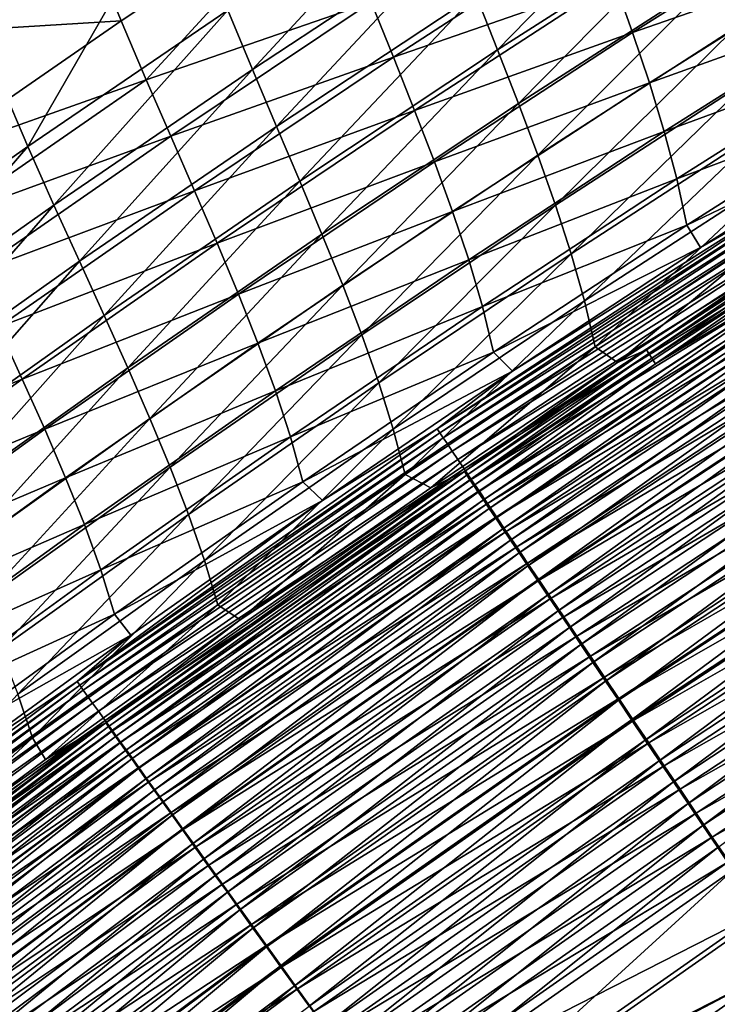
# Model space of a CAD drawing. Header units: metres. Extents: x 0 to 1400, y -1400 to 0.
# Tile 148 of 256: x 457 to 498, y -278 to -220. Entities that reach past the tile are written whole.
import ezdxf

# ---------------------------------------------------------------- set-up
doc = ezdxf.new("R2010")
doc.units = ezdxf.units.M

msp = doc.modelspace()

# ---------------------------------------------------------------- linework, layer by layer
at = {"layer": 'None'}
for points in [[(463.069763, -204.13765, -88.107979), (450.859802, -212.358688, -88.101669), (453.889862, -220.25209, -143.941757)], [(463.069763, -204.13765, -88.107979), (453.889862, -220.25209, -143.941757), (465.868866, -212.138519, -143.952957)], [(497.526428, -217.501099, -311.844604), (498.588715, -220.571426, -339.839539), (509.325378, -210.177872, -311.854584)], [(483.346497, -218.600266, -255.84642), (484.6297, -221.862457, -283.838196), (495.186676, -211.033493, -255.858521)], [(484.6297, -221.862457, -283.838196), (496.385986, -214.324936, -283.850098), (495.186676, -211.033493, -255.858521)], [(480.669098, -211.696625, -199.882828), (468.77063, -219.524109, -199.870178), (470.214478, -223.005554, -227.847122)], [(482.02002, -215.214554, -227.860458), (480.669098, -211.696625, -199.882828), (470.214478, -223.005554, -227.847122)], [(453.889862, -220.25209, -143.941757), (456.995544, -227.546829, -199.856125), (465.868866, -212.138519, -143.952957)], [(456.995544, -227.546829, -199.856125), (468.77063, -219.524109, -199.870178), (465.868866, -212.138519, -143.952957)], [(459.513763, -212.81749, -144.387238), (474.446442, -212.186417, -200.292526), (462.487701, -220.15509, -200.280197)], [(462.487701, -220.15509, -200.280197), (474.446442, -212.186417, -200.292526), (463.964813, -223.613083, -228.245346)], [(463.964813, -223.613083, -228.245346), (474.446442, -212.186417, -200.292526), (477.186432, -219.049866, -256.233551)], [(444.365784, -213.237915, -88.557144), (459.513763, -212.81749, -144.387238), (447.479797, -221.077103, -144.376114)], [(447.479797, -221.077103, -144.376114), (459.513763, -212.81749, -144.387238), (462.487701, -220.15509, -200.280197)], [(504.361603, -213.411346, -340.199463), (492.57373, -220.836273, -340.190582), (491.485504, -217.782425, -312.210541)], [(504.361603, -213.411346, -340.199463), (505.275696, -216.39743, -368.170105), (492.57373, -220.836273, -340.190582)], [(496.385986, -214.324936, -283.850098), (484.6297, -221.862457, -283.838196), (485.85083, -225.009872, -311.833252)], [(497.526428, -217.501099, -311.844604), (496.385986, -214.324936, -283.850098), (485.85083, -225.009872, -311.833252)], [(478.49884, -222.292496, -284.215485), (477.186432, -219.049866, -256.233551), (490.318207, -214.622528, -284.227051)], [(490.318207, -214.622528, -284.227051), (491.485504, -217.782425, -312.210541), (478.49884, -222.292496, -284.215485)], [(482.02002, -215.214554, -227.860458), (470.214478, -223.005554, -227.847122), (471.629425, -226.356766, -255.83284)], [(483.346497, -218.600266, -255.84642), (482.02002, -215.214554, -227.860458), (471.629425, -226.356766, -255.83284)], [(505.275696, -216.39743, -368.170105), (493.563721, -223.793274, -368.161987), (492.57373, -220.836273, -340.190582)], [(505.275696, -216.39743, -368.170105), (506.07428, -219.297348, -396.12912), (493.563721, -223.793274, -368.161987)], [(491.485504, -217.782425, -312.210541), (479.748077, -225.420502, -312.199493), (478.49884, -222.292496, -284.215485)], [(491.485504, -217.782425, -312.210541), (492.57373, -220.836273, -340.190582), (479.748077, -225.420502, -312.199493)], [(485.85083, -225.009872, -311.833252), (486.991089, -228.051331, -339.829071), (497.526428, -217.501099, -311.844604)], [(486.991089, -228.051331, -339.829071), (498.588715, -220.571426, -339.839539), (497.526428, -217.501099, -311.844604)], [(471.629425, -226.356766, -255.83284), (472.997284, -229.585754, -283.824799), (483.346497, -218.600266, -255.84642)], [(472.997284, -229.585754, -283.824799), (484.6297, -221.862457, -283.838196), (483.346497, -218.600266, -255.84642)], [(468.77063, -219.524109, -199.870178), (456.995544, -227.546829, -199.856125), (458.533051, -230.987381, -227.832291)], [(470.214478, -223.005554, -227.847122), (468.77063, -219.524109, -199.870178), (458.533051, -230.987381, -227.832291)], [(463.964813, -223.613083, -228.245346), (477.186432, -219.049866, -256.233551), (465.411407, -226.941208, -256.220245)], [(465.411407, -226.941208, -256.220245), (477.186432, -219.049866, -256.233551), (478.49884, -222.292496, -284.215485)], [(506.07428, -219.297348, -396.12912), (494.436371, -226.66275, -396.121887), (493.563721, -223.793274, -368.161987)], [(494.436371, -226.66275, -396.121887), (506.07428, -219.297348, -396.12912), (506.737946, -222.12178, -424.08255)], [(447.479797, -221.077103, -144.376114), (462.487701, -220.15509, -200.280197), (450.659882, -228.317886, -200.266312)], [(450.659882, -228.317886, -200.266312), (462.487701, -220.15509, -200.280197), (463.964813, -223.613083, -228.245346)], [(445.346222, -235.761826, -199.840591), (456.995544, -227.546829, -199.856125), (453.889862, -220.25209, -143.941757)], [(498.588715, -220.571426, -339.839539), (486.991089, -228.051331, -339.829071), (488.03183, -230.995697, -367.824158)], [(499.553497, -223.545471, -367.833344), (498.588715, -220.571426, -339.839539), (488.03183, -230.995697, -367.824158)], [(492.57373, -220.836273, -340.190582), (480.915558, -228.442444, -340.180267), (479.748077, -225.420502, -312.199493)], [(492.57373, -220.836273, -340.190582), (493.563721, -223.793274, -368.161987), (480.915558, -228.442444, -340.180267)], [(484.6297, -221.862457, -283.838196), (472.997284, -229.585754, -283.824799), (474.299896, -232.700623, -311.820435)], [(485.85083, -225.009872, -311.833252), (484.6297, -221.862457, -283.838196), (474.299896, -232.700623, -311.820435)], [(466.809601, -230.147491, -284.202332), (465.411407, -226.941208, -256.220245), (478.49884, -222.292496, -284.215485)], [(478.49884, -222.292496, -284.215485), (479.748077, -225.420502, -312.199493), (466.809601, -230.147491, -284.202332)], [(495.172791, -229.454865, -424.076508), (494.436371, -226.66275, -396.121887), (506.737946, -222.12178, -424.08255)], [(506.737946, -222.12178, -424.08255), (507.247375, -224.881668, -452.038696), (495.172791, -229.454865, -424.076508)], [(470.214478, -223.005554, -227.847122), (458.533051, -230.987381, -227.832291), (460.037079, -234.29982, -255.817734)], [(471.629425, -226.356766, -255.83284), (470.214478, -223.005554, -227.847122), (460.037079, -234.29982, -255.817734)], [(450.659882, -228.317886, -200.266312), (463.964813, -223.613083, -228.245346), (452.231659, -231.731934, -228.230682)], [(452.231659, -231.731934, -228.230682), (463.964813, -223.613083, -228.245346), (465.411407, -226.941208, -256.220245)], [(488.03183, -230.995697, -367.824158), (488.954315, -233.851929, -395.81778), (499.553497, -223.545471, -367.833344)], [(488.954315, -233.851929, -395.81778), (500.401581, -226.432831, -395.825256), (499.553497, -223.545471, -367.833344)], [(493.563721, -223.793274, -368.161987), (481.982666, -231.366882, -368.152618), (480.915558, -228.442444, -340.180267)], [(493.563721, -223.793274, -368.161987), (494.436371, -226.66275, -396.121887), (481.982666, -231.366882, -368.152618)], [(474.299896, -232.700623, -311.820435), (475.519226, -235.709503, -339.817261), (485.85083, -225.009872, -311.833252)], [(475.519226, -235.709503, -339.817261), (486.991089, -228.051331, -339.829071), (485.85083, -225.009872, -311.833252)], [(507.247375, -224.881668, -452.038696), (495.754211, -232.179916, -452.034363), (495.172791, -229.454865, -424.076508)], [(495.754211, -232.179916, -452.034363), (507.247375, -224.881668, -452.038696), (507.527435, -226.515747, -468.807129)], [(479.748077, -225.420502, -312.199493), (468.141449, -233.239868, -312.186859), (466.809601, -230.147491, -284.202332)], [(479.748077, -225.420502, -312.199493), (480.915558, -228.442444, -340.180267), (468.141449, -233.239868, -312.186859)], [(460.037079, -234.29982, -255.817734), (461.490234, -237.491501, -283.809875), (471.629425, -226.356766, -255.83284)], [(461.490234, -237.491501, -283.809875), (472.997284, -229.585754, -283.824799), (471.629425, -226.356766, -255.83284)], [(500.401581, -226.432831, -395.825256), (488.954315, -233.851929, -395.81778), (489.739929, -236.628677, -423.805847)], [(501.113647, -229.242783, -423.81131), (500.401581, -226.432831, -395.825256), (489.739929, -236.628677, -423.805847)], [(496.563568, -233.491287, -468.792145), (495.754211, -232.179916, -452.034363), (507.527435, -226.515747, -468.807129)], [(502.693939, -229.938934, -470.538513), (496.563568, -233.491287, -468.792145), (507.527435, -226.515747, -468.807129)], [(453.768311, -235.01825, -256.205261), (452.231659, -231.731934, -228.230682), (465.411407, -226.941208, -256.220245)], [(453.768311, -235.01825, -256.205261), (465.411407, -226.941208, -256.220245), (466.809601, -230.147491, -284.202332)], [(494.436371, -226.66275, -396.121887), (482.930939, -234.202576, -396.113647), (481.982666, -231.366882, -368.152618)], [(482.930939, -234.202576, -396.113647), (494.436371, -226.66275, -396.121887), (495.172791, -229.454865, -424.076508)], [(456.995544, -227.546829, -199.856125), (445.346222, -235.761826, -199.840591), (446.977966, -239.156876, -227.815918)], [(458.533051, -230.987381, -227.832291), (456.995544, -227.546829, -199.856125), (446.977966, -239.156876, -227.815918)], [(486.991089, -228.051331, -339.829071), (475.519226, -235.709503, -339.817261), (476.637146, -238.620575, -367.813751)], [(488.03183, -230.995697, -367.824158), (486.991089, -228.051331, -339.829071), (476.637146, -238.620575, -367.813751)], [(480.915558, -228.442444, -340.180267), (469.389069, -236.226288, -340.168488), (468.141449, -233.239868, -312.186859)], [(480.915558, -228.442444, -340.180267), (481.982666, -231.366882, -368.152618), (469.389069, -236.226288, -340.168488)], [(483.742126, -236.959015, -424.069702), (482.930939, -234.202576, -396.113647), (495.172791, -229.454865, -424.076508)], [(495.172791, -229.454865, -424.076508), (495.754211, -232.179916, -452.034363), (483.742126, -236.959015, -424.069702)], [(489.739929, -236.628677, -423.805847), (490.369995, -239.334183, -451.780792), (501.113647, -229.242783, -423.81131)], [(490.369995, -239.334183, -451.780792), (501.670563, -231.984283, -451.783997), (501.113647, -229.242783, -423.81131)], [(472.997284, -229.585754, -283.824799), (461.490234, -237.491501, -283.809875), (462.875122, -240.569809, -311.806152)], [(474.299896, -232.700623, -311.820435), (472.997284, -229.585754, -283.824799), (462.875122, -240.569809, -311.806152)], [(485.500854, -240.770325, -468.778259), (502.693939, -229.938934, -470.538513), (481.083313, -244.166046, -470.513611)], [(481.083313, -244.166046, -470.513611), (502.693939, -229.938934, -470.538513), (502.841309, -230.172165, -472.2742)], [(485.500854, -240.770325, -468.778259), (496.563568, -233.491287, -468.792145), (502.693939, -229.938934, -470.538513)], [(455.252747, -238.184219, -284.1875), (453.768311, -235.01825, -256.205261), (466.809601, -230.147491, -284.202332)], [(466.809601, -230.147491, -284.202332), (468.141449, -233.239868, -312.186859), (455.252747, -238.184219, -284.1875)], [(502.841309, -230.172165, -472.2742), (481.236938, -244.394058, -472.250366), (481.083313, -244.166046, -470.513611)], [(503.031647, -230.473495, -473.99826), (481.236938, -244.394058, -472.250366), (502.841309, -230.172165, -472.2742)], [(503.031647, -230.473495, -473.99826), (481.435577, -244.68895, -473.975494), (481.236938, -244.394058, -472.250366)], [(503.264404, -230.84201, -475.70636), (481.435577, -244.68895, -473.975494), (503.031647, -230.473495, -473.99826)], [(458.533051, -230.987381, -227.832291), (446.977966, -239.156876, -227.815918), (448.571594, -242.426102, -255.801071)], [(460.037079, -234.29982, -255.817734), (458.533051, -230.987381, -227.832291), (448.571594, -242.426102, -255.801071)], [(476.637146, -238.620575, -367.813751), (477.635681, -241.442154, -395.809174), (488.03183, -230.995697, -367.824158)], [(477.635681, -241.442154, -395.809174), (488.954315, -233.851929, -395.81778), (488.03183, -230.995697, -367.824158)], [(503.264404, -230.84201, -475.70636), (481.678619, -245.04982, -475.684692), (481.435577, -244.68895, -473.975494)], [(503.539001, -231.27681, -477.394104), (481.678619, -245.04982, -475.684692), (503.264404, -230.84201, -475.70636)], [(481.982666, -231.366882, -368.152618), (470.534485, -239.114639, -368.141998), (469.389069, -236.226288, -340.168488)], [(481.982666, -231.366882, -368.152618), (482.930939, -234.202576, -396.113647), (470.534485, -239.114639, -368.141998)], [(503.539001, -231.27681, -477.394104), (481.965485, -245.4758, -477.373596), (481.678619, -245.04982, -475.684692)], [(503.854889, -231.777008, -479.057159), (481.965485, -245.4758, -477.373596), (503.539001, -231.27681, -477.394104)], [(503.854889, -231.777008, -479.057159), (482.295563, -245.965988, -479.037811), (481.965485, -245.4758, -477.373596)], [(504.211456, -232.34166, -480.691223), (482.295563, -245.965988, -479.037811), (503.854889, -231.777008, -479.057159)], [(504.211456, -232.34166, -480.691223), (482.668274, -246.519501, -480.673035), (482.295563, -245.965988, -479.037811)], [(504.608154, -232.969894, -482.291901), (482.668274, -246.519501, -480.673035), (504.211456, -232.34166, -480.691223)], [(495.754211, -232.179916, -452.034363), (484.39801, -239.64595, -452.029541), (483.742126, -236.959015, -424.069702)], [(484.39801, -239.64595, -452.029541), (495.754211, -232.179916, -452.034363), (496.563568, -233.491287, -468.792145)], [(490.369995, -239.334183, -451.780792), (491.673431, -240.256882, -468.522766), (501.670563, -231.984283, -451.783997)], [(491.673431, -240.256882, -468.522766), (502.44751, -233.261887, -468.535736), (501.670563, -231.984283, -451.783997)], [(462.875122, -240.569809, -311.806152), (464.174377, -243.542206, -339.804047), (474.299896, -232.700623, -311.820435)], [(464.174377, -243.542206, -339.804047), (475.519226, -235.709503, -339.817261), (474.299896, -232.700623, -311.820435)], [(502.44751, -233.261887, -468.535736), (493.380524, -239.515991, -470.126221), (504.187012, -232.513535, -470.138214)], [(504.187012, -232.513535, -470.138214), (493.380524, -239.515991, -470.126221), (493.519165, -239.728394, -471.725464)], [(504.187012, -232.513535, -470.138214), (493.519165, -239.728394, -471.725464), (504.322754, -232.728333, -471.736969)], [(504.322754, -232.728333, -471.736969), (493.519165, -239.728394, -471.725464), (493.698364, -240.002945, -473.314026)], [(493.698364, -240.002945, -473.314026), (504.498077, -233.005844, -473.324982), (504.322754, -232.728333, -471.736969)], [(468.141449, -233.239868, -312.186859), (456.667786, -241.237122, -312.172607), (455.252747, -238.184219, -284.1875)], [(468.141449, -233.239868, -312.186859), (469.389069, -236.226288, -340.168488), (456.667786, -241.237122, -312.172607)], [(504.608154, -232.969894, -482.291901), (483.082977, -247.135437, -482.274902), (482.668274, -246.519501, -480.673035)], [(505.044312, -233.660614, -483.855133), (483.082977, -247.135437, -482.274902), (504.608154, -232.969894, -482.291901)], [(485.500854, -240.770325, -468.778259), (484.39801, -239.64595, -452.029541), (496.563568, -233.491287, -468.792145)], [(502.44751, -233.261887, -468.535736), (491.673431, -240.256882, -468.522766), (493.380524, -239.515991, -470.126221)], [(493.917542, -240.338852, -474.887848), (504.498077, -233.005844, -473.324982), (493.698364, -240.002945, -473.314026)], [(504.498077, -233.005844, -473.324982), (493.917542, -240.338852, -474.887848), (504.712524, -233.345245, -474.898285)], [(504.712524, -233.345245, -474.898285), (493.917542, -240.338852, -474.887848), (504.965485, -233.745697, -476.45285)], [(488.954315, -233.851929, -395.81778), (477.635681, -241.442154, -395.809174), (478.496826, -244.18219, -423.799469)], [(489.739929, -236.628677, -423.805847), (488.954315, -233.851929, -395.81778), (478.496826, -244.18219, -423.799469)], [(505.044312, -233.660614, -483.855133), (483.539032, -247.812775, -483.839294), (483.082977, -247.135437, -482.274902)], [(493.917542, -240.338852, -474.887848), (483.490875, -247.884079, -476.434021), (504.965485, -233.745697, -476.45285)], [(504.965485, -233.745697, -476.45285), (483.490875, -247.884079, -476.434021), (483.794952, -248.335556, -477.966949)], [(505.518768, -234.412033, -485.377747), (483.539032, -247.812775, -483.839294), (505.044312, -233.660614, -483.855133)], [(504.965485, -233.745697, -476.45285), (483.794952, -248.335556, -477.966949), (505.2565, -234.20636, -477.98468)], [(448.571594, -242.426102, -255.801071), (450.110565, -245.576141, -283.793427), (460.037079, -234.29982, -255.817734)], [(450.110565, -245.576141, -283.793427), (461.490234, -237.491501, -283.809875), (460.037079, -234.29982, -255.817734)], [(482.930939, -234.202576, -396.113647), (471.559906, -241.913055, -396.10434), (470.534485, -239.114639, -368.141998)], [(471.559906, -241.913055, -396.10434), (482.930939, -234.202576, -396.113647), (483.742126, -236.959015, -424.069702)], [(505.518768, -234.412033, -485.377747), (484.035187, -248.549713, -485.363098), (483.539032, -247.812775, -483.839294)], [(505.2565, -234.20636, -477.98468), (483.794952, -248.335556, -477.966949), (484.138275, -248.845352, -479.473145)], [(506.030304, -235.222198, -486.856964), (484.035187, -248.549713, -485.363098), (505.518768, -234.412033, -485.377747)], [(484.138275, -248.845352, -479.473145), (505.584991, -234.72641, -479.489807), (505.2565, -234.20636, -477.98468)], [(506.030304, -235.222198, -486.856964), (484.57019, -249.34436, -486.843414), (484.035187, -248.549713, -485.363098)], [(505.584991, -234.72641, -479.489807), (484.138275, -248.845352, -479.473145), (484.520325, -249.412674, -480.948608)], [(505.95047, -235.305008, -480.964172), (505.584991, -234.72641, -479.489807), (484.520325, -249.412674, -480.948608)], [(506.577698, -236.089142, -488.289825), (484.57019, -249.34436, -486.843414), (506.030304, -235.222198, -486.856964)], [(475.519226, -235.709503, -339.817261), (464.174377, -243.542206, -339.804047), (465.370697, -246.416214, -367.802063)], [(476.637146, -238.620575, -367.813751), (475.519226, -235.709503, -339.817261), (465.370697, -246.416214, -367.802063)], [(484.520325, -249.412674, -480.948608), (484.94043, -250.036514, -482.389526), (505.95047, -235.305008, -480.964172)], [(484.94043, -250.036514, -482.389526), (506.352264, -235.941177, -482.404053), (505.95047, -235.305008, -480.964172)], [(469.389069, -236.226288, -340.168488), (457.996277, -244.18425, -340.155212), (456.667786, -241.237122, -312.172607)], [(469.389069, -236.226288, -340.168488), (470.534485, -239.114639, -368.141998), (457.996277, -244.18425, -340.155212)], [(484.57019, -249.34436, -486.843414), (506.577698, -236.089142, -488.289825), (485.142731, -250.194778, -488.277435)], [(506.352264, -235.941177, -482.404053), (484.94043, -250.036514, -482.389526), (485.397522, -250.715271, -483.793091)], [(485.142731, -250.194778, -488.277435), (506.577698, -236.089142, -488.289825), (507.159698, -237.010895, -489.673553)], [(506.789368, -236.63324, -483.806549), (506.352264, -235.941177, -482.404053), (485.397522, -250.715271, -483.793091)], [(472.447784, -244.630447, -424.062134), (471.559906, -241.913055, -396.10434), (483.742126, -236.959015, -424.069702)], [(483.742126, -236.959015, -424.069702), (484.39801, -239.64595, -452.029541), (472.447784, -244.630447, -424.062134)], [(478.496826, -244.18219, -423.799469), (479.202545, -246.848312, -451.776947), (489.739929, -236.628677, -423.805847)], [(479.202545, -246.848312, -451.776947), (490.369995, -239.334183, -451.780792), (489.739929, -236.628677, -423.805847)], [(506.789368, -236.63324, -483.806549), (485.397522, -250.715271, -483.793091), (485.89035, -251.447174, -485.156616)], [(507.260651, -237.37941, -485.169006), (506.789368, -236.63324, -483.806549), (485.89035, -251.447174, -485.156616)], [(461.490234, -237.491501, -283.809875), (450.110565, -245.576141, -283.793427), (451.578308, -248.613708, -311.790375)], [(462.875122, -240.569809, -311.806152), (461.490234, -237.491501, -283.809875), (451.578308, -248.613708, -311.790375)], [(507.159698, -237.010895, -489.673553), (485.751495, -251.099045, -489.662231), (485.142731, -250.194778, -488.277435)], [(507.775024, -237.985504, -491.005219), (485.751495, -251.099045, -489.662231), (507.159698, -237.010895, -489.673553)], [(485.89035, -251.447174, -485.156616), (486.417786, -252.230438, -486.477478), (507.260651, -237.37941, -485.169006)], [(486.417786, -252.230438, -486.477478), (507.764923, -238.177872, -486.4888), (507.260651, -237.37941, -485.169006)], [(507.775024, -237.985504, -491.005219), (486.395203, -252.055206, -490.994995), (485.751495, -251.099045, -489.662231)], [(508.422485, -239.011002, -492.281982), (486.395203, -252.055206, -490.994995), (507.775024, -237.985504, -491.005219)], [(455.252747, -238.184219, -284.1875), (456.667786, -241.237122, -312.172607), (443.830597, -246.399323, -284.170929)], [(465.370697, -246.416214, -367.802063), (466.446838, -249.199448, -395.7995), (476.637146, -238.620575, -367.813751)], [(466.446838, -249.199448, -395.7995), (477.635681, -241.442154, -395.809174), (476.637146, -238.620575, -367.813751)], [(486.417786, -252.230438, -486.477478), (486.978577, -253.063293, -487.752991), (507.764923, -238.177872, -486.4888)], [(486.978577, -253.063293, -487.752991), (508.301086, -239.02684, -487.763336), (507.764923, -238.177872, -486.4888)], [(470.534485, -239.114639, -368.141998), (459.221069, -247.032883, -368.130005), (457.996277, -244.18425, -340.155212)], [(470.534485, -239.114639, -368.141998), (471.559906, -241.913055, -396.10434), (459.221069, -247.032883, -368.130005)], [(508.422485, -239.011002, -492.281982), (487.072571, -253.061371, -492.272797), (486.395203, -252.055206, -490.994995)], [(486.978577, -253.063293, -487.752991), (487.571594, -253.943985, -488.98056), (508.301086, -239.02684, -487.763336)], [(509.100861, -240.085434, -493.500977), (487.072571, -253.061371, -492.272797), (508.422485, -239.011002, -492.281982)], [(487.571594, -253.943985, -488.98056), (508.867981, -239.924469, -488.989899), (508.301086, -239.02684, -487.763336)], [(484.39801, -239.64595, -452.029541), (473.180664, -247.275848, -452.024231), (472.447784, -244.630447, -424.062134)], [(473.180664, -247.275848, -452.024231), (484.39801, -239.64595, -452.029541), (485.500854, -240.770325, -468.778259)], [(479.202545, -246.848312, -451.776947), (480.693024, -247.62558, -468.510773), (490.369995, -239.334183, -451.780792)], [(480.693024, -247.62558, -468.510773), (491.673431, -240.256882, -468.522766), (490.369995, -239.334183, -451.780792)], [(491.673431, -240.256882, -468.522766), (482.678253, -246.677795, -470.115356), (493.380524, -239.515991, -470.126221)], [(493.380524, -239.515991, -470.126221), (482.678253, -246.677795, -470.115356), (482.819763, -246.887787, -471.715057)], [(493.380524, -239.515991, -470.126221), (482.819763, -246.887787, -471.715057), (493.519165, -239.728394, -471.725464)], [(493.519165, -239.728394, -471.725464), (482.819763, -246.887787, -471.715057), (483.002747, -247.159378, -473.304077)], [(493.519165, -239.728394, -471.725464), (483.002747, -247.159378, -473.304077), (493.698364, -240.002945, -473.314026)], [(491.673431, -240.256882, -468.522766), (480.693024, -247.62558, -468.510773), (482.678253, -246.677795, -470.115356)], [(493.698364, -240.002945, -473.314026), (483.002747, -247.159378, -473.304077), (483.226624, -247.491745, -474.878418)], [(483.226624, -247.491745, -474.878418), (493.917542, -240.338852, -474.887848), (493.698364, -240.002945, -473.314026)], [(483.490875, -247.884079, -476.434021), (493.917542, -240.338852, -474.887848), (483.226624, -247.491745, -474.878418)], [(509.100861, -240.085434, -493.500977), (487.782257, -254.115585, -493.492798), (487.072571, -253.061371, -492.272797)], [(487.571594, -253.943985, -488.98056), (488.195557, -254.870697, -490.157532), (508.867981, -239.924469, -488.989899)], [(509.808777, -241.206711, -494.659485), (487.782257, -254.115585, -493.492798), (509.100861, -240.085434, -493.500977)], [(488.195557, -254.870697, -490.157532), (509.464478, -240.868973, -490.165924), (508.867981, -239.924469, -488.989899)], [(451.578308, -248.613708, -311.790375), (452.958344, -251.545578, -339.789429), (462.875122, -240.569809, -311.806152)], [(452.958344, -251.545578, -339.789429), (464.174377, -243.542206, -339.804047), (462.875122, -240.569809, -311.806152)], [(474.333771, -248.368546, -468.765656), (473.180664, -247.275848, -452.024231), (485.500854, -240.770325, -468.778259)], [(474.333771, -248.368546, -468.765656), (485.500854, -240.770325, -468.778259), (481.083313, -244.166046, -470.513611)], [(509.464478, -240.868973, -490.165924), (488.195557, -254.870697, -490.157532), (488.849335, -255.841675, -491.28125)], [(510.089417, -241.858536, -491.288727), (509.464478, -240.868973, -490.165924), (488.849335, -255.841675, -491.28125)], [(456.667786, -241.237122, -312.172607), (445.329224, -249.408798, -312.156647), (443.830597, -246.399323, -284.170929)], [(456.667786, -241.237122, -312.172607), (457.996277, -244.18425, -340.155212), (445.329224, -249.408798, -312.156647)], [(477.635681, -241.442154, -395.809174), (466.446838, -249.199448, -395.7995), (467.385529, -251.8992, -423.792175)], [(478.496826, -244.18219, -423.799469), (477.635681, -241.442154, -395.809174), (467.385529, -251.8992, -423.792175)], [(509.808777, -241.206711, -494.659485), (488.522949, -255.215836, -494.652252), (487.782257, -254.115585, -493.492798)], [(510.544708, -242.372375, -495.75531), (488.522949, -255.215836, -494.652252), (509.808777, -241.206711, -494.659485)], [(471.559906, -241.913055, -396.10434), (460.325104, -249.790482, -396.093994), (459.221069, -247.032883, -368.130005)], [(460.325104, -249.790482, -396.093994), (471.559906, -241.913055, -396.10434), (472.447784, -244.630447, -424.062134)], [(488.849335, -255.841675, -491.28125), (489.531677, -256.855072, -492.349213), (510.089417, -241.858536, -491.288727)], [(489.531677, -256.855072, -492.349213), (510.741608, -242.891266, -492.355804), (510.089417, -241.858536, -491.288727)], [(510.544708, -242.372375, -495.75531), (489.292969, -256.35968, -495.748993), (488.522949, -255.215836, -494.652252)], [(511.307037, -243.579834, -496.786346), (489.292969, -256.35968, -495.748993), (510.544708, -242.372375, -495.75531)], [(489.531677, -256.855072, -492.349213), (490.240997, -257.9086, -493.359375), (510.741608, -242.891266, -492.355804)], [(490.240997, -257.9086, -493.359375), (511.419617, -243.964874, -493.365112), (510.741608, -242.891266, -492.355804)], [(464.174377, -243.542206, -339.804047), (452.958344, -251.545578, -339.789429), (454.234161, -254.378586, -367.789093)], [(465.370697, -246.416214, -367.802063), (464.174377, -243.542206, -339.804047), (454.234161, -254.378586, -367.789093)], [(511.307037, -243.579834, -496.786346), (490.090607, -257.544586, -496.780914), (489.292969, -256.35968, -495.748993)], [(512.094116, -244.826508, -497.75061), (490.090607, -257.544586, -496.780914), (511.307037, -243.579834, -496.786346)], [(457.996277, -244.18425, -340.155212), (446.739258, -252.312805, -340.14035), (445.329224, -249.408798, -312.156647)], [(457.996277, -244.18425, -340.155212), (459.221069, -247.032883, -368.130005), (446.739258, -252.312805, -340.14035)], [(481.236938, -244.394058, -472.250366), (459.893524, -259.020935, -470.494019), (481.083313, -244.166046, -470.513611)], [(481.083313, -244.166046, -470.513611), (459.893524, -259.020935, -470.494019), (474.333771, -248.368546, -468.765656)], [(459.893524, -259.020935, -470.494019), (481.236938, -244.394058, -472.250366), (460.053314, -259.243713, -472.231567)], [(481.236938, -244.394058, -472.250366), (481.435577, -244.68895, -473.975494), (460.053314, -259.243713, -472.231567)], [(467.385529, -251.8992, -423.792175), (468.169464, -254.5224, -451.7724), (478.496826, -244.18219, -423.799469)], [(468.169464, -254.5224, -451.7724), (479.202545, -246.848312, -451.776947), (478.496826, -244.18219, -423.799469)], [(490.240997, -257.9086, -493.359375), (490.9758, -258.999939, -494.309845), (511.419617, -243.964874, -493.365112)], [(490.9758, -258.999939, -494.309845), (512.121887, -245.076981, -494.314819), (511.419617, -243.964874, -493.365112)], [(481.435577, -244.68895, -473.975494), (460.260071, -259.532074, -473.957581), (460.053314, -259.243713, -472.231567)], [(481.678619, -245.04982, -475.684692), (460.260071, -259.532074, -473.957581), (481.435577, -244.68895, -473.975494)], [(481.678619, -245.04982, -475.684692), (460.513214, -259.885162, -475.667664), (460.260071, -259.532074, -473.957581)], [(461.291595, -252.465302, -424.053802), (460.325104, -249.790482, -396.093994), (472.447784, -244.630447, -424.062134)], [(481.965485, -245.4758, -477.373596), (460.513214, -259.885162, -475.667664), (481.678619, -245.04982, -475.684692)], [(472.447784, -244.630447, -424.062134), (473.180664, -247.275848, -452.024231), (461.291595, -252.465302, -424.053802)], [(490.090607, -257.544586, -496.780914), (512.094116, -244.826508, -497.75061), (490.914154, -258.767975, -497.745972)], [(490.914154, -258.767975, -497.745972), (512.094116, -244.826508, -497.75061), (512.904297, -246.109787, -498.645966)], [(512.121887, -245.076981, -494.314819), (490.9758, -258.999939, -494.309845), (491.734467, -260.12674, -495.19873)], [(512.846985, -246.225174, -495.202942), (512.121887, -245.076981, -494.314819), (491.734467, -260.12674, -495.19873)], [(481.965485, -245.4758, -477.373596), (460.812103, -260.302063, -477.357452), (460.513214, -259.885162, -475.667664)], [(482.295563, -245.965988, -479.037811), (460.812103, -260.302063, -477.357452), (481.965485, -245.4758, -477.373596)], [(482.295563, -245.965988, -479.037811), (461.156097, -260.781921, -479.022614), (460.812103, -260.302063, -477.357452)], [(482.668274, -246.519501, -480.673035), (461.156097, -260.781921, -479.022614), (482.295563, -245.965988, -479.037811)], [(490.914154, -258.767975, -497.745972), (512.904297, -246.109787, -498.645966), (491.761932, -260.027344, -498.64212)], [(491.734467, -260.12674, -495.19873), (492.515442, -261.286682, -496.024139), (512.846985, -246.225174, -495.202942)], [(491.761932, -260.027344, -498.64212), (512.904297, -246.109787, -498.645966), (513.735901, -247.427094, -499.470428)], [(492.515442, -261.286682, -496.024139), (513.593384, -247.407104, -496.027649), (512.846985, -246.225174, -495.202942)], [(454.234161, -254.378586, -367.789093), (455.389404, -257.119659, -395.788635), (465.370697, -246.416214, -367.802063)], [(455.389404, -257.119659, -395.788635), (466.446838, -249.199448, -395.7995), (465.370697, -246.416214, -367.802063)], [(482.668274, -246.519501, -480.673035), (461.544617, -261.323914, -480.658752), (461.156097, -260.781921, -479.022614)], [(483.082977, -247.135437, -482.274902), (461.544617, -261.323914, -480.658752), (482.668274, -246.519501, -480.673035)], [(482.678253, -246.677795, -470.115356), (469.487305, -255.400589, -468.499969), (461.587708, -261.465942, -470.097321)], [(482.678253, -246.677795, -470.115356), (461.587708, -261.465942, -470.097321), (461.734894, -261.671143, -471.697815)], [(482.678253, -246.677795, -470.115356), (461.734894, -261.671143, -471.697815), (482.819763, -246.887787, -471.715057)], [(468.169464, -254.5224, -451.7724), (469.487305, -255.400589, -468.499969), (479.202545, -246.848312, -451.776947)], [(480.693024, -247.62558, -468.510773), (469.487305, -255.400589, -468.499969), (482.678253, -246.677795, -470.115356)], [(469.487305, -255.400589, -468.499969), (480.693024, -247.62558, -468.510773), (479.202545, -246.848312, -451.776947)], [(459.221069, -247.032883, -368.130005), (448.044373, -255.117966, -368.116638), (446.739258, -252.312805, -340.14035)], [(459.221069, -247.032883, -368.130005), (460.325104, -249.790482, -396.093994), (448.044373, -255.117966, -368.116638)], [(473.180664, -247.275848, -452.024231), (462.103943, -255.06575, -452.018463), (461.291595, -252.465302, -424.053802)], [(483.082977, -247.135437, -482.274902), (461.97699, -261.927124, -482.261536), (461.544617, -261.323914, -480.658752)], [(482.819763, -246.887787, -471.715057), (461.734894, -261.671143, -471.697815), (461.925385, -261.936737, -473.287628)], [(482.819763, -246.887787, -471.715057), (461.925385, -261.936737, -473.287628), (483.002747, -247.159378, -473.304077)], [(483.002747, -247.159378, -473.304077), (461.925385, -261.936737, -473.287628), (462.158539, -262.261932, -474.862762)], [(483.539032, -247.812775, -483.839294), (461.97699, -261.927124, -482.261536), (483.082977, -247.135437, -482.274902)], [(462.103943, -255.06575, -452.018463), (473.180664, -247.275848, -452.024231), (474.333771, -248.368546, -468.765656)], [(483.002747, -247.159378, -473.304077), (462.158539, -262.261932, -474.862762), (483.226624, -247.491745, -474.878418)], [(513.735901, -247.427094, -499.470428), (492.632172, -261.32016, -499.467255), (491.761932, -260.027344, -498.64212)], [(513.593384, -247.407104, -496.027649), (492.515442, -261.286682, -496.024139), (493.317139, -262.477417, -496.784149)], [(514.587402, -248.775864, -500.221863), (492.632172, -261.32016, -499.467255), (513.735901, -247.427094, -499.470428)], [(514.359558, -248.620392, -496.787018), (513.593384, -247.407104, -496.027649), (493.317139, -262.477417, -496.784149)], [(483.539032, -247.812775, -483.839294), (462.452484, -262.590515, -483.826843), (461.97699, -261.927124, -482.261536)], [(483.226624, -247.491745, -474.878418), (462.158539, -262.261932, -474.862762), (462.433868, -262.645905, -476.41922)], [(462.433868, -262.645905, -476.41922), (483.490875, -247.884079, -476.434021), (483.226624, -247.491745, -474.878418)], [(462.750763, -263.087891, -477.953003), (483.490875, -247.884079, -476.434021), (462.433868, -262.645905, -476.41922)], [(484.035187, -248.549713, -485.363098), (462.452484, -262.590515, -483.826843), (483.539032, -247.812775, -483.839294)], [(483.490875, -247.884079, -476.434021), (462.750763, -263.087891, -477.953003), (483.794952, -248.335556, -477.966949)], [(459.893524, -259.020935, -470.494019), (463.056702, -256.303009, -468.754669), (474.333771, -248.368546, -468.765656)], [(463.056702, -256.303009, -468.754669), (462.103943, -255.06575, -452.018463), (474.333771, -248.368546, -468.765656)], [(484.035187, -248.549713, -485.363098), (462.969879, -263.312378, -485.351563), (462.452484, -262.590515, -483.826843)], [(483.794952, -248.335556, -477.966949), (462.750763, -263.087891, -477.953003), (463.108612, -263.587097, -479.460022)], [(484.57019, -249.34436, -486.843414), (462.969879, -263.312378, -485.351563), (484.035187, -248.549713, -485.363098)], [(483.794952, -248.335556, -477.966949), (463.108612, -263.587097, -479.460022), (484.138275, -248.845352, -479.473145)], [(484.138275, -248.845352, -479.473145), (463.108612, -263.587097, -479.460022), (463.506897, -264.14267, -480.93634)], [(484.520325, -249.412674, -480.948608), (484.138275, -248.845352, -479.473145), (463.506897, -264.14267, -480.93634)], [(514.587402, -248.775864, -500.221863), (493.523224, -262.643829, -500.21933), (492.632172, -261.32016, -499.467255)], [(493.317139, -262.477417, -496.784149), (494.13797, -263.696594, -497.476837), (514.359558, -248.620392, -496.787018)], [(515.457153, -250.153488, -500.898254), (493.523224, -262.643829, -500.21933), (514.587402, -248.775864, -500.221863)], [(494.13797, -263.696594, -497.476837), (515.144043, -249.862625, -497.479126), (514.359558, -248.620392, -496.787018)], [(466.446838, -249.199448, -395.7995), (455.389404, -257.119659, -395.788635), (456.407623, -259.775391, -423.783936)], [(467.385529, -251.8992, -423.792175), (466.446838, -249.199448, -395.7995), (456.407623, -259.775391, -423.783936)], [(462.969879, -263.312378, -485.351563), (484.57019, -249.34436, -486.843414), (463.527832, -264.09082, -486.832794)], [(463.506897, -264.14267, -480.93634), (463.944916, -264.753723, -482.378143), (484.520325, -249.412674, -480.948608)], [(463.527832, -264.09082, -486.832794), (484.57019, -249.34436, -486.843414), (485.142731, -250.194778, -488.277435)], [(463.944916, -264.753723, -482.378143), (484.94043, -250.036514, -482.389526), (484.520325, -249.412674, -480.948608)], [(460.325104, -249.790482, -396.093994), (449.228363, -257.831116, -396.08252), (448.044373, -255.117966, -368.116638)], [(449.228363, -257.831116, -396.08252), (460.325104, -249.790482, -396.093994), (461.291595, -252.465302, -424.053802)], [(485.142731, -250.194778, -488.277435), (464.124939, -264.923981, -488.2677), (463.527832, -264.09082, -486.832794)], [(484.94043, -250.036514, -482.389526), (463.944916, -264.753723, -482.378143), (464.421509, -265.41861, -483.782532)], [(485.751495, -251.099045, -489.662231), (464.124939, -264.923981, -488.2677), (485.142731, -250.194778, -488.277435)], [(485.397522, -250.715271, -483.793091), (484.94043, -250.036514, -482.389526), (464.421509, -265.41861, -483.782532)], [(515.457153, -250.153488, -500.898254), (494.43335, -263.99588, -500.896301), (493.523224, -262.643829, -500.21933)], [(494.13797, -263.696594, -497.476837), (494.976379, -264.941864, -498.100372), (515.144043, -249.862625, -497.479126)], [(516.343323, -251.55719, -501.497772), (494.43335, -263.99588, -500.896301), (515.457153, -250.153488, -500.898254)], [(515.144043, -249.862625, -497.479126), (494.976379, -264.941864, -498.100372), (515.945251, -251.131454, -498.102112)], [(485.397522, -250.715271, -483.793091), (464.421509, -265.41861, -483.782532), (464.935455, -266.13562, -485.146912)], [(485.89035, -251.447174, -485.156616), (485.397522, -250.715271, -483.793091), (464.935455, -266.13562, -485.146912)], [(485.751495, -251.099045, -489.662231), (464.759918, -265.809906, -489.653381), (464.124939, -264.923981, -488.2677)], [(486.395203, -252.055206, -490.994995), (464.759918, -265.809906, -489.653381), (485.751495, -251.099045, -489.662231)], [(464.935455, -266.13562, -485.146912), (465.485504, -266.902985, -486.468567), (485.89035, -251.447174, -485.156616)], [(465.485504, -266.902985, -486.468567), (486.417786, -252.230438, -486.477478), (485.89035, -251.447174, -485.156616)], [(515.945251, -251.131454, -498.102112), (494.976379, -264.941864, -498.100372), (495.830658, -266.210754, -498.652985)], [(515.945251, -251.131454, -498.102112), (495.830658, -266.210754, -498.652985), (516.761658, -252.424286, -498.654297)], [(456.407623, -259.775391, -423.783936), (457.272339, -262.35202, -451.76712), (467.385529, -251.8992, -423.792175)], [(457.272339, -262.35202, -451.76712), (468.169464, -254.5224, -451.7724), (467.385529, -251.8992, -423.792175)], [(486.395203, -252.055206, -490.994995), (465.431366, -266.746765, -490.986969), (464.759918, -265.809906, -489.653381)], [(487.072571, -253.061371, -492.272797), (465.431366, -266.746765, -490.986969), (486.395203, -252.055206, -490.994995)], [(516.343323, -251.55719, -501.497772), (495.360718, -265.373535, -501.496307), (494.43335, -263.99588, -500.896301)], [(517.243713, -252.983429, -502.019501), (495.360718, -265.373535, -501.496307), (516.343323, -251.55719, -501.497772)], [(450.275421, -260.459778, -424.044678), (449.228363, -257.831116, -396.08252), (461.291595, -252.465302, -424.053802)], [(461.291595, -252.465302, -424.053802), (462.103943, -255.06575, -452.018463), (450.275421, -260.459778, -424.044678)], [(465.485504, -266.902985, -486.468567), (466.070404, -267.719025, -487.744904), (486.417786, -252.230438, -486.477478)], [(466.070404, -267.719025, -487.744904), (486.978577, -253.063293, -487.752991), (486.417786, -252.230438, -486.477478)], [(516.761658, -252.424286, -498.654297), (495.830658, -266.210754, -498.652985), (496.698639, -267.5, -499.133881)], [(516.761658, -252.424286, -498.654297), (496.698639, -267.5, -499.133881), (517.591187, -253.737885, -499.134827)], [(487.072571, -253.061371, -492.272797), (466.137909, -267.732666, -492.265594), (465.431366, -266.746765, -490.986969)], [(466.070404, -267.719025, -487.744904), (466.688904, -268.581909, -488.973236), (486.978577, -253.063293, -487.752991)], [(487.782257, -254.115585, -493.492798), (466.137909, -267.732666, -492.265594), (487.072571, -253.061371, -492.272797)], [(466.688904, -268.581909, -488.973236), (487.571594, -253.943985, -488.98056), (486.978577, -253.063293, -487.752991)], [(517.243713, -252.983429, -502.019501), (496.302948, -266.773315, -502.018463), (495.360718, -265.373535, -501.496307)], [(518.155945, -254.428452, -502.462738), (496.302948, -266.773315, -502.018463), (517.243713, -252.983429, -502.019501)], [(517.591187, -253.737885, -499.134827), (496.698639, -267.5, -499.133881), (497.578094, -268.806244, -499.54245)], [(487.782257, -254.115585, -493.492798), (466.878265, -268.765686, -493.486389), (466.137909, -267.732666, -492.265594)], [(466.688904, -268.581909, -488.973236), (467.339783, -269.48999, -490.15097), (487.571594, -253.943985, -488.98056)], [(488.522949, -255.215836, -494.652252), (466.878265, -268.765686, -493.486389), (487.782257, -254.115585, -493.492798)], [(467.339783, -269.48999, -490.15097), (488.195557, -254.870697, -490.157532), (487.571594, -253.943985, -488.98056)], [(457.272339, -262.35202, -451.76712), (458.035278, -263.619385, -468.490753), (468.169464, -254.5224, -451.7724)], [(458.035278, -263.619385, -468.490753), (469.487305, -255.400589, -468.499969), (468.169464, -254.5224, -451.7724)], [(488.195557, -254.870697, -490.157532), (467.339783, -269.48999, -490.15097), (468.021729, -270.441467, -491.275421)], [(488.849335, -255.841675, -491.28125), (488.195557, -254.870697, -490.157532), (468.021729, -270.441467, -491.275421)], [(518.155945, -254.428452, -502.462738), (497.257629, -268.191559, -502.462067), (496.302948, -266.773315, -502.018463)], [(519.077698, -255.888535, -502.826813), (497.257629, -268.191559, -502.462067), (518.155945, -254.428452, -502.462738)], [(462.103943, -255.06575, -452.018463), (451.169769, -263.011719, -452.012177), (450.275421, -260.459778, -424.044678)], [(451.169769, -263.011719, -452.012177), (462.103943, -255.06575, -452.018463), (463.056702, -256.303009, -468.754669)], [(469.487305, -255.400589, -468.499969), (458.035278, -263.619385, -468.490753), (461.587708, -261.465942, -470.097321)], [(488.522949, -255.215836, -494.652252), (467.65094, -269.843842, -494.646606), (466.878265, -268.765686, -493.486389)], [(489.292969, -256.35968, -495.748993), (467.65094, -269.843842, -494.646606), (488.522949, -255.215836, -494.652252)], [(468.021729, -270.441467, -491.275421), (468.73349, -271.43454, -492.344055), (488.849335, -255.841675, -491.28125)], [(468.73349, -271.43454, -492.344055), (489.531677, -256.855072, -492.349213), (488.849335, -255.841675, -491.28125)], [(519.077698, -255.888535, -502.826813), (498.22226, -269.624573, -502.826416), (497.257629, -268.191559, -502.462067)], [(451.688324, -264.574493, -468.745636), (451.169769, -263.011719, -452.012177), (463.056702, -256.303009, -468.754669)], [(451.688324, -264.574493, -468.745636), (463.056702, -256.303009, -468.754669), (459.893524, -259.020935, -470.494019)], [(489.292969, -256.35968, -495.748993), (468.454254, -270.964752, -495.74408), (467.65094, -269.843842, -494.646606)], [(490.090607, -257.544586, -496.780914), (468.454254, -270.964752, -495.74408), (489.292969, -256.35968, -495.748993)], [(468.73349, -271.43454, -492.344055), (469.47348, -272.46698, -493.354889), (489.531677, -256.855072, -492.349213)], [(469.47348, -272.46698, -493.354889), (490.240997, -257.9086, -493.359375), (489.531677, -256.855072, -492.349213)], [(468.454254, -270.964752, -495.74408), (490.090607, -257.544586, -496.780914), (469.286407, -272.125916, -496.776672)], [(469.286407, -272.125916, -496.776672), (490.090607, -257.544586, -496.780914), (490.914154, -258.767975, -497.745972)], [(469.47348, -272.46698, -493.354889), (470.240021, -273.536499, -494.306), (490.240997, -257.9086, -493.359375)], [(470.240021, -273.536499, -494.306), (490.9758, -258.999939, -494.309845), (490.240997, -257.9086, -493.359375)], [(469.286407, -272.125916, -496.776672), (490.914154, -258.767975, -497.745972), (470.145599, -273.32486, -497.742371)], [(470.145599, -273.32486, -497.742371), (490.914154, -258.767975, -497.745972), (491.761932, -260.027344, -498.64212)], [(490.9758, -258.999939, -494.309845), (470.240021, -273.536499, -494.306), (471.031464, -274.640808, -495.195465)], [(491.734467, -260.12674, -495.19873), (490.9758, -258.999939, -494.309845), (471.031464, -274.640808, -495.195465)], [(439.127197, -274.476654, -470.480652), (451.688324, -264.574493, -468.745636), (459.893524, -259.020935, -470.494019)], [(439.127197, -274.476654, -470.480652), (459.893524, -259.020935, -470.494019), (460.053314, -259.243713, -472.231567)], [(460.053314, -259.243713, -472.231567), (439.293182, -274.694214, -472.218781), (439.127197, -274.476654, -470.480652)], [(460.260071, -259.532074, -473.957581), (439.293182, -274.694214, -472.218781), (460.053314, -259.243713, -472.231567)], [(460.260071, -259.532074, -473.957581), (439.508057, -274.975922, -473.945374), (439.293182, -274.694214, -472.218781)], [(460.513214, -259.885162, -475.667664), (439.508057, -274.975922, -473.945374), (460.260071, -259.532074, -473.957581)], [(460.513214, -259.885162, -475.667664), (439.77124, -275.320984, -475.656067), (439.508057, -274.975922, -473.945374)], [(460.812103, -260.302063, -477.357452), (439.77124, -275.320984, -475.656067), (460.513214, -259.885162, -475.667664)], [(446.512726, -270.332855, -451.761139), (457.272339, -262.35202, -451.76712), (456.407623, -259.775391, -423.783936)], [(491.761932, -260.027344, -498.64212), (471.03009, -274.559082, -498.639099), (470.145599, -273.32486, -497.742371)], [(492.632172, -261.32016, -499.467255), (471.03009, -274.559082, -498.639099), (491.761932, -260.027344, -498.64212)], [(471.031464, -274.640808, -495.195465), (471.846222, -275.777588, -496.021423), (491.734467, -260.12674, -495.19873)], [(471.846222, -275.777588, -496.021423), (492.515442, -261.286682, -496.024139), (491.734467, -260.12674, -495.19873)], [(460.812103, -260.302063, -477.357452), (440.082062, -275.728546, -477.346466), (439.77124, -275.320984, -475.656067)], [(461.156097, -260.781921, -479.022614), (440.082062, -275.728546, -477.346466), (460.812103, -260.302063, -477.357452)], [(461.156097, -260.781921, -479.022614), (440.43985, -276.197754, -479.012238), (440.082062, -275.728546, -477.346466)], [(461.544617, -261.323914, -480.658752), (440.43985, -276.197754, -479.012238), (461.156097, -260.781921, -479.022614)], [(461.544617, -261.323914, -480.658752), (440.843994, -276.727722, -480.649017), (440.43985, -276.197754, -479.012238)], [(461.97699, -261.927124, -482.261536), (440.843994, -276.727722, -480.649017), (461.544617, -261.323914, -480.658752)], [(492.632172, -261.32016, -499.467255), (471.93808, -275.82608, -499.464783), (471.03009, -274.559082, -498.639099)], [(492.515442, -261.286682, -496.024139), (471.846222, -275.777588, -496.021423), (472.682587, -276.94458, -496.781921)], [(493.523224, -262.643829, -500.21933), (471.93808, -275.82608, -499.464783), (492.632172, -261.32016, -499.467255)], [(493.317139, -262.477417, -496.784149), (492.515442, -261.286682, -496.024139), (472.682587, -276.94458, -496.781921)], [(461.587708, -261.465942, -470.097321), (447.402618, -271.503632, -468.48407), (440.918243, -276.851013, -470.085052)], [(440.918243, -276.851013, -470.085052), (441.071136, -277.051361, -471.686035), (461.587708, -261.465942, -470.097321)], [(461.587708, -261.465942, -470.097321), (441.071136, -277.051361, -471.686035), (461.734894, -261.671143, -471.697815)], [(441.071136, -277.051361, -471.686035), (441.269073, -277.310852, -473.276398), (461.734894, -261.671143, -471.697815)], [(461.734894, -261.671143, -471.697815), (441.269073, -277.310852, -473.276398), (461.925385, -261.936737, -473.287628)], [(461.587708, -261.465942, -470.097321), (458.035278, -263.619385, -468.490753), (447.402618, -271.503632, -468.48407)], [(461.97699, -261.927124, -482.261536), (441.293793, -277.317627, -482.252441), (440.843994, -276.727722, -480.649017)], [(461.925385, -261.936737, -473.287628), (441.269073, -277.310852, -473.276398), (441.511475, -277.628693, -474.852112)], [(462.452484, -262.590515, -483.826843), (441.293793, -277.317627, -482.252441), (461.97699, -261.927124, -482.261536)], [(461.925385, -261.936737, -473.287628), (441.511475, -277.628693, -474.852112), (462.158539, -262.261932, -474.862762)], [(462.158539, -262.261932, -474.862762), (441.511475, -277.628693, -474.852112), (441.79776, -278.004089, -476.409149)], [(462.158539, -262.261932, -474.862762), (441.79776, -278.004089, -476.409149), (462.433868, -262.645905, -476.41922)], [(446.512726, -270.332855, -451.761139), (447.402618, -271.503632, -468.48407), (457.272339, -262.35202, -451.76712)], [(447.402618, -271.503632, -468.48407), (458.035278, -263.619385, -468.490753), (457.272339, -262.35202, -451.76712)], [(472.682587, -276.94458, -496.781921), (473.538971, -278.139496, -497.475067), (493.317139, -262.477417, -496.784149)], [(473.538971, -278.139496, -497.475067), (494.13797, -263.696594, -497.476837), (493.317139, -262.477417, -496.784149)], [(462.452484, -262.590515, -483.826843), (441.788513, -277.966461, -483.81839), (441.293793, -277.317627, -482.252441)], [(462.969879, -263.312378, -485.351563), (441.788513, -277.966461, -483.81839), (462.452484, -262.590515, -483.826843)], [(462.433868, -262.645905, -476.41922), (441.79776, -278.004089, -476.409149), (442.127319, -278.436249, -477.943481)], [(442.127319, -278.436249, -477.943481), (462.750763, -263.087891, -477.953003), (462.433868, -262.645905, -476.41922)], [(493.523224, -262.643829, -500.21933), (472.867737, -277.123352, -500.217377), (471.93808, -275.82608, -499.464783)], [(494.43335, -263.99588, -500.896301), (472.867737, -277.123352, -500.217377), (493.523224, -262.643829, -500.21933)], [(441.788513, -277.966461, -483.81839), (462.969879, -263.312378, -485.351563), (442.326874, -278.672546, -485.343719)], [(442.499573, -278.924408, -479.451111), (462.750763, -263.087891, -477.953003), (442.127319, -278.436249, -477.943481)], [(442.326874, -278.672546, -485.343719), (462.969879, -263.312378, -485.351563), (463.527832, -264.09082, -486.832794)], [(462.750763, -263.087891, -477.953003), (442.499573, -278.924408, -479.451111), (463.108612, -263.587097, -479.460022)], [(463.108612, -263.587097, -479.460022), (442.499573, -278.924408, -479.451111), (442.91391, -279.467773, -480.928009)], [(463.506897, -264.14267, -480.93634), (463.108612, -263.587097, -479.460022), (442.91391, -279.467773, -480.928009)], [(463.527832, -264.09082, -486.832794), (442.907471, -279.43399, -486.825592), (442.326874, -278.672546, -485.343719)], [(464.124939, -264.923981, -488.2677), (442.907471, -279.43399, -486.825592), (463.527832, -264.09082, -486.832794)], [(442.91391, -279.467773, -480.928009), (443.369598, -280.06543, -482.370392), (463.506897, -264.14267, -480.93634)], [(443.369598, -280.06543, -482.370392), (463.944916, -264.753723, -482.378143), (463.506897, -264.14267, -480.93634)], [(494.43335, -263.99588, -500.896301), (473.817322, -278.448456, -500.894775), (472.867737, -277.123352, -500.217377)], [(494.13797, -263.696594, -497.476837), (473.538971, -278.139496, -497.475067), (474.413666, -279.359985, -498.098999)], [(495.360718, -265.373535, -501.496307), (473.817322, -278.448456, -500.894775), (494.43335, -263.99588, -500.896301)], [(494.976379, -264.941864, -498.100372), (494.13797, -263.696594, -497.476837), (474.413666, -279.359985, -498.098999)], [(463.944916, -264.753723, -482.378143), (443.369598, -280.06543, -482.370392), (443.865509, -280.71579, -483.77536)], [(464.421509, -265.41861, -483.782532), (463.944916, -264.753723, -482.378143), (443.865509, -280.71579, -483.77536)], [(464.124939, -264.923981, -488.2677), (443.528839, -280.248993, -488.261078), (442.907471, -279.43399, -486.825592)], [(464.759918, -265.809906, -489.653381), (443.528839, -280.248993, -488.261078), (464.124939, -264.923981, -488.2677)], [(495.360718, -265.373535, -501.496307), (474.784912, -279.798645, -501.495209), (473.817322, -278.448456, -500.894775)], [(474.413666, -279.359985, -498.098999), (475.304962, -280.603607, -498.651978), (494.976379, -264.941864, -498.100372)], [(496.302948, -266.773315, -502.018463), (474.784912, -279.798645, -501.495209), (495.360718, -265.373535, -501.496307)], [(494.976379, -264.941864, -498.100372), (475.304962, -280.603607, -498.651978), (495.830658, -266.210754, -498.652985)], [(464.759918, -265.809906, -489.653381), (444.189636, -281.115692, -489.647369), (443.528839, -280.248993, -488.261078)], [(464.421509, -265.41861, -483.782532), (443.865509, -280.71579, -483.77536), (444.400269, -281.417175, -485.140289)], [(465.431366, -266.746765, -490.986969), (444.189636, -281.115692, -489.647369), (464.759918, -265.809906, -489.653381)], [(464.935455, -266.13562, -485.146912), (464.421509, -265.41861, -483.782532), (444.400269, -281.417175, -485.140289)], [(444.400269, -281.417175, -485.140289), (444.972626, -282.167877, -486.462524), (464.935455, -266.13562, -485.146912)], [(444.972626, -282.167877, -486.462524), (465.485504, -266.902985, -486.468567), (464.935455, -266.13562, -485.146912)], [(495.830658, -266.210754, -498.652985), (475.304962, -280.603607, -498.651978), (476.210571, -281.867218, -499.133209)], [(495.830658, -266.210754, -498.652985), (476.210571, -281.867218, -499.133209), (496.698639, -267.5, -499.133881)], [(465.431366, -266.746765, -490.986969), (444.888428, -282.032227, -490.981537), (444.189636, -281.115692, -489.647369)], [(466.137909, -267.732666, -492.265594), (444.888428, -282.032227, -490.981537), (465.431366, -266.746765, -490.986969)], [(444.972626, -282.167877, -486.462524), (445.581299, -282.966187, -487.73938), (465.485504, -266.902985, -486.468567)], [(445.581299, -282.966187, -487.73938), (466.070404, -267.719025, -487.744904), (465.485504, -266.902985, -486.468567)], [(496.302948, -266.773315, -502.018463), (475.768066, -281.170563, -502.01767), (474.784912, -279.798645, -501.495209)], [(497.257629, -268.191559, -502.462067), (475.768066, -281.170563, -502.01767), (496.302948, -266.773315, -502.018463)], [(496.698639, -267.5, -499.133881), (476.210571, -281.867218, -499.133209), (477.128113, -283.147522, -499.541992)], [(496.698639, -267.5, -499.133881), (477.128113, -283.147522, -499.541992), (497.578094, -268.806244, -499.54245)], [(466.137909, -267.732666, -492.265594), (445.623779, -282.996735, -492.260712), (444.888428, -282.032227, -490.981537)], [(445.581299, -282.966187, -487.73938), (446.224945, -283.810394, -488.968262), (466.070404, -267.719025, -487.744904)], [(466.878265, -268.765686, -493.486389), (445.623779, -282.996735, -492.260712), (466.137909, -267.732666, -492.265594)], [(446.224945, -283.810394, -488.968262), (466.688904, -268.581909, -488.973236), (466.070404, -267.719025, -487.744904)], [(497.257629, -268.191559, -502.462067), (476.76416, -282.560577, -502.461548), (475.768066, -281.170563, -502.01767)], [(498.22226, -269.624573, -502.826416), (476.76416, -282.560577, -502.461548), (497.257629, -268.191559, -502.462067)], [(466.878265, -268.765686, -493.486389), (446.394318, -284.007416, -493.482056), (445.623779, -282.996735, -492.260712)], [(446.224945, -283.810394, -488.968262), (446.902283, -284.698822, -490.146515), (466.688904, -268.581909, -488.973236)], [(467.65094, -269.843842, -494.646606), (446.394318, -284.007416, -493.482056), (466.878265, -268.765686, -493.486389)], [(446.902283, -284.698822, -490.146515), (467.339783, -269.48999, -490.15097), (466.688904, -268.581909, -488.973236)], [(497.578094, -268.806244, -499.54245), (477.128113, -283.147522, -499.541992), (478.055237, -284.441162, -499.877747)], [(497.578094, -268.806244, -499.54245), (478.055237, -284.441162, -499.877747), (498.466705, -270.126129, -499.878021)], [(467.65094, -269.843842, -494.646606), (447.198517, -285.062256, -494.642792), (446.394318, -284.007416, -493.482056)], [(467.339783, -269.48999, -490.15097), (446.902283, -284.698822, -490.146515), (447.61203, -285.62973, -491.271454)], [(468.454254, -270.964752, -495.74408), (447.198517, -285.062256, -494.642792), (467.65094, -269.843842, -494.646606)], [(468.021729, -270.441467, -491.275421), (467.339783, -269.48999, -490.15097), (447.61203, -285.62973, -491.271454)], [(498.22226, -269.624573, -502.826416), (477.77063, -283.965088, -502.826141), (476.76416, -282.560577, -502.461548)], [(500.171448, -272.520294, -503.314667), (477.77063, -283.965088, -502.826141), (498.22226, -269.624573, -502.826416)], [(447.61203, -285.62973, -491.271454), (448.352783, -286.601349, -492.340576), (468.021729, -270.441467, -491.275421)], [(448.352783, -286.601349, -492.340576), (468.73349, -271.43454, -492.344055), (468.021729, -270.441467, -491.275421)], [(498.466705, -270.126129, -499.878021), (478.055237, -284.441162, -499.877747), (479.92865, -287.055237, -500.327637)], [(498.466705, -270.126129, -499.878021), (479.92865, -287.055237, -500.327637), (500.262299, -272.793182, -500.327637)], [(447.198517, -285.062256, -494.642792), (468.454254, -270.964752, -495.74408), (448.034607, -286.158966, -495.740723)], [(448.034607, -286.158966, -495.740723), (468.454254, -270.964752, -495.74408), (469.286407, -272.125916, -496.776672)], [(448.352783, -286.601349, -492.340576), (449.122955, -287.611511, -493.351868), (468.73349, -271.43454, -492.344055)], [(449.122955, -287.611511, -493.351868), (469.47348, -272.46698, -493.354889), (468.73349, -271.43454, -492.344055)], [(448.034607, -286.158966, -495.740723), (469.286407, -272.125916, -496.776672), (448.900757, -287.295074, -496.773804)], [(448.900757, -287.295074, -496.773804), (469.286407, -272.125916, -496.776672), (470.145599, -273.32486, -497.742371)], [(449.122955, -287.611511, -493.351868), (449.920746, -288.65799, -494.303375), (469.47348, -272.46698, -493.354889)], [(449.920746, -288.65799, -494.303375), (470.240021, -273.536499, -494.306), (469.47348, -272.46698, -493.354889)], [(500.171448, -272.520294, -503.314667), (479.804443, -286.803223, -503.314667), (477.77063, -283.965088, -502.826141)], [(501.007141, -275.979248, -503.477753), (479.804443, -286.803223, -503.314667), (500.171448, -272.520294, -503.314667)], [(500.262299, -272.793182, -500.327637), (479.92865, -287.055237, -500.327637), (501.007172, -275.979248, -500.477753)], [(470.145599, -273.32486, -497.742371), (449.795105, -288.46817, -497.739929), (448.900757, -287.295074, -496.773804)], [(471.03009, -274.559082, -498.639099), (449.795105, -288.46817, -497.739929), (470.145599, -273.32486, -497.742371)], [(470.240021, -273.536499, -494.306), (449.920746, -288.65799, -494.303375), (450.744537, -289.738525, -495.193268)], [(471.031464, -274.640808, -495.195465), (470.240021, -273.536499, -494.306), (450.744537, -289.738525, -495.193268)], [(471.03009, -274.559082, -498.639099), (450.715729, -289.675781, -498.637085), (449.795105, -288.46817, -497.739929)], [(471.93808, -275.82608, -499.464783), (450.715729, -289.675781, -498.637085), (471.03009, -274.559082, -498.639099)], [(450.744537, -289.738525, -495.193268), (451.592529, -290.85083, -496.019562), (471.031464, -274.640808, -495.195465)], [(451.592529, -290.85083, -496.019562), (471.846222, -275.777588, -496.021423), (471.031464, -274.640808, -495.195465)], [(471.846222, -275.777588, -496.021423), (451.592529, -290.85083, -496.019562), (452.463074, -291.992737, -496.780426)], [(472.682587, -276.94458, -496.781921), (471.846222, -275.777588, -496.021423), (452.463074, -291.992737, -496.780426)], [(471.93808, -275.82608, -499.464783), (451.660858, -290.915497, -499.463135), (450.715729, -289.675781, -498.637085)], [(472.867737, -277.123352, -500.217377), (451.660858, -290.915497, -499.463135), (471.93808, -275.82608, -499.464783)], [(501.007141, -275.979248, -503.477753), (481.027435, -290.012848, -503.477753), (479.804443, -286.803223, -503.314667)], [(479.92865, -287.055237, -500.327637), (481.027435, -290.012817, -500.477753), (501.007172, -275.979248, -500.477753)], [(700.01416, -629.303467, -500.477753), (501.007172, -275.979248, -500.477753), (481.027435, -290.012817, -500.477753)], [(481.027435, -290.012848, -503.477753), (501.007141, -275.979248, -503.477753), (697.892822, -627.182129, -503.477753)], [(452.463074, -291.992737, -496.780426), (453.354431, -293.161926, -497.473877), (472.682587, -276.94458, -496.781921)], [(453.354431, -293.161926, -497.473877), (473.538971, -278.139496, -497.475067), (472.682587, -276.94458, -496.781921)], [(472.867737, -277.123352, -500.217377), (452.62854, -292.184845, -500.216064), (451.660858, -290.915497, -499.463135)], [(473.817322, -278.448456, -500.894775), (452.62854, -292.184845, -500.216064), (472.867737, -277.123352, -500.217377)]]:
    msp.add_3dface(points, dxfattribs=at)

doc.saveas('drawing.dxf')
